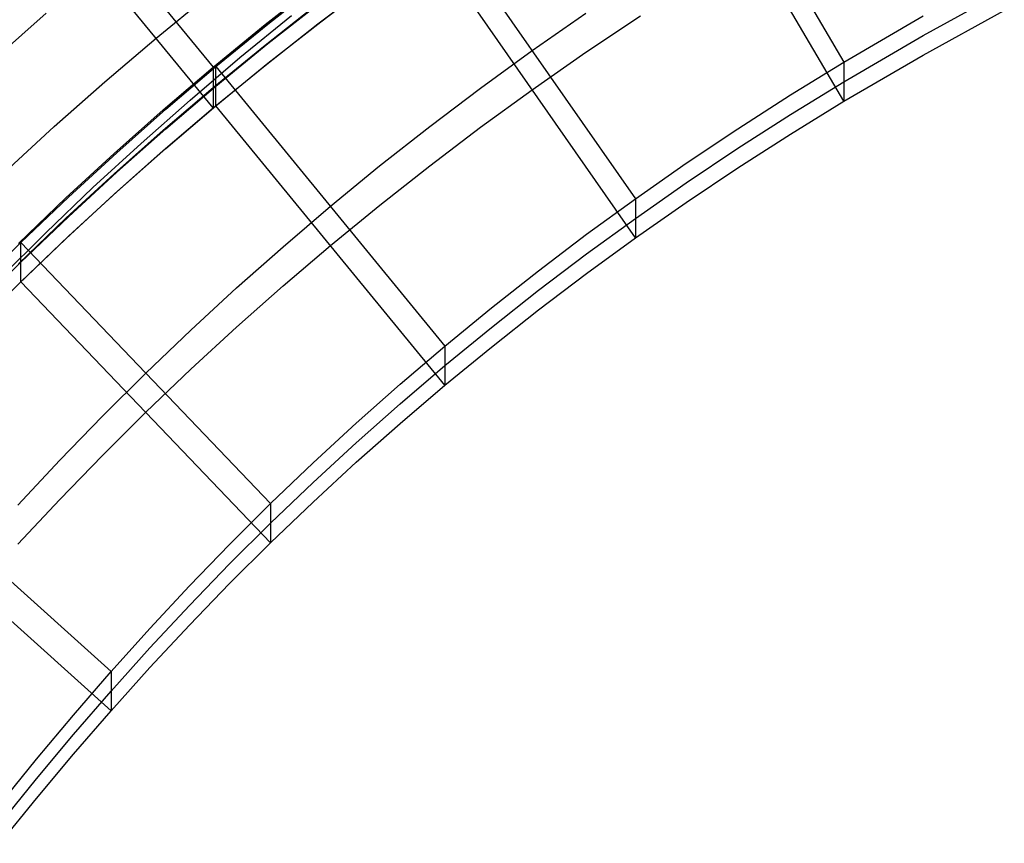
# Model space of a CAD drawing. Extents: x -1634 to -184, y -278 to 263.
# Tile 211 of 242: x -642 to -615, y 119 to 142. Entities that reach past the tile are written whole.
import ezdxf

# ---------------------------------------------------------------- set-up
doc = ezdxf.new("R2010")
doc.units = 0
doc.layers.add('PREDEFINITO', color=7, linetype='CONTINUOUS')

msp = doc.modelspace()

# ---------------------------------------------------------------- linework, layer by layer
at = {"layer": 'PREDEFINITO'}
for p, q in [((-624.486, 148.95, 438.711), (-619.423, 140.329, 438.905)), ((-619.423, 139.246, 390.918), (-624.486, 147.866, 390.723)), ((-630.914, 144.747, 438.806), (-625.196, 136.545, 438.991)), ((-640.048, 144.053, 440.822), (-636.88, 140.187, 440.909)), ((-625.196, 135.462, 391.003), (-630.913, 143.663, 390.818)), ((-636.88, 139.059, 390.922), (-640.048, 142.924, 390.835)), ((-635.367, 141.382, 438.882), (-633.905, 142.532, 438.856)), ((-633.905, 141.447, 390.868), (-632.42, 142.569, 390.843)), ((-635.443, 141.365, 440.883), (-633.982, 142.516, 440.857)), ((-633.983, 141.389, 390.869), (-632.499, 142.512, 390.844)), ((-617.236, 141.063, 414.883), (-614.986, 142.299, 414.855)), ((-638.464, 140.992, 390.878), (-636.989, 142.201, 390.851)), ((-635.367, 140.84, 414.888), (-633.905, 141.989, 414.862)), ((-635.443, 140.801, 415.889), (-633.982, 141.952, 415.863)), ((-617.236, 140.521, 390.889), (-614.986, 141.757, 390.861)), ((-642.937, 140.415, 390.891), (-641.505, 141.683, 390.863)), ((-636.144, 140.452, 440.892), (-634.715, 141.622, 440.866)), ((-635.366, 140.297, 390.894), (-633.905, 141.447, 390.868)), ((-628.055, 140.646, 438.898), (-626.566, 141.685, 438.875)), ((-626.565, 140.601, 390.887), (-625.053, 141.612, 390.864)), ((-619.423, 140.329, 438.905), (-617.236, 141.605, 438.877)), ((-636.88, 140.187, 440.909), (-635.443, 141.365, 440.883)), ((-636.805, 140.205, 438.908), (-635.367, 141.382, 438.882)), ((-635.443, 140.237, 390.895), (-633.983, 141.389, 390.869)), ((-639.884, 139.781, 390.906), (-638.464, 140.992, 390.878)), ((-619.423, 139.787, 414.912), (-617.236, 141.063, 414.883)), ((-636.88, 139.623, 415.915), (-635.443, 140.801, 415.889)), ((-636.805, 139.662, 414.914), (-635.367, 140.84, 414.888)), ((-629.483, 139.608, 438.922), (-628.055, 140.646, 438.898)), ((-637.523, 139.279, 440.918), (-636.144, 140.452, 440.892)), ((-628.055, 139.562, 390.91), (-626.565, 140.601, 390.887)), ((-619.423, 139.246, 390.918), (-617.236, 140.521, 390.889)), ((-638.263, 139.007, 440.936), (-636.88, 140.187, 440.909)), ((-638.189, 139.026, 438.935), (-636.805, 140.205, 438.908)), ((-636.88, 139.059, 390.922), (-635.443, 140.237, 390.895)), ((-636.88, 140.187, 440.909), (-636.88, 139.059, 390.922)), ((-636.805, 139.12, 390.92), (-635.366, 140.297, 390.894)), ((-636.805, 139.12, 390.92), (-636.805, 140.205, 438.908)), ((-636.805, 140.205, 438.908), (-630.468, 132.471, 439.083)), ((-620.903, 139.419, 438.926), (-619.423, 140.329, 438.905)), ((-619.423, 140.329, 438.905), (-619.423, 139.246, 390.918)), ((-641.28, 138.544, 390.933), (-639.884, 139.781, 390.906)), ((-638.263, 138.443, 415.942), (-636.88, 139.623, 415.915)), ((-638.189, 138.484, 414.941), (-636.805, 139.662, 414.914)), ((-630.89, 138.544, 438.946), (-629.483, 139.608, 438.922)), ((-629.483, 138.524, 390.934), (-628.055, 139.562, 390.91)), ((-620.903, 138.877, 414.932), (-619.423, 139.787, 414.912)), ((-638.878, 138.079, 440.945), (-637.523, 139.279, 440.918)), ((-622.358, 138.486, 438.947), (-620.903, 139.419, 438.926)), ((-639.622, 137.801, 440.963), (-638.263, 139.007, 440.936)), ((-639.55, 137.822, 438.962), (-638.189, 139.026, 438.935)), ((-638.263, 137.879, 390.948), (-636.88, 139.059, 390.922)), ((-638.189, 137.942, 390.947), (-636.805, 139.12, 390.92)), ((-630.468, 131.388, 391.095), (-636.805, 139.12, 390.92)), ((-620.903, 138.336, 390.938), (-619.423, 139.246, 390.918)), ((-622.358, 137.944, 414.953), (-620.903, 138.877, 414.932)), ((-642.652, 137.281, 390.962), (-641.28, 138.544, 390.933)), ((-639.623, 137.237, 415.969), (-638.263, 138.443, 415.942)), ((-639.55, 137.28, 414.968), (-638.189, 138.484, 414.941)), ((-632.275, 137.454, 438.97), (-630.89, 138.544, 438.946)), ((-630.89, 137.46, 390.958), (-629.483, 138.524, 390.934)), ((-623.789, 137.528, 438.969), (-622.358, 138.486, 438.947)), ((-622.358, 137.402, 390.959), (-620.903, 138.336, 390.938)), ((-640.21, 136.855, 440.972), (-638.878, 138.079, 440.945)), ((-639.55, 136.738, 390.974), (-638.189, 137.942, 390.947)), ((-623.789, 136.987, 414.975), (-622.358, 137.944, 414.953)), ((-640.959, 136.57, 440.991), (-639.622, 137.801, 440.963)), ((-640.888, 136.592, 438.99), (-639.55, 137.822, 438.962)), ((-639.623, 136.673, 390.976), (-638.263, 137.879, 390.948)), ((-633.637, 136.338, 438.996), (-632.275, 137.454, 438.97)), ((-632.274, 136.37, 390.983), (-630.89, 137.46, 390.958)), ((-625.196, 136.545, 438.991), (-623.789, 137.528, 438.969)), ((-623.789, 136.445, 390.981), (-622.358, 137.402, 390.959)), ((-640.959, 136.006, 415.997), (-639.623, 137.237, 415.969)), ((-640.888, 136.05, 414.996), (-639.55, 137.28, 414.968)), ((-641.518, 135.605, 441), (-640.21, 136.855, 440.972)), ((-625.196, 136.004, 414.997), (-623.789, 136.987, 414.975)), ((-642.272, 135.313, 441.019), (-640.959, 136.57, 440.991)), ((-642.202, 135.337, 439.018), (-640.888, 136.592, 438.99)), ((-640.959, 135.442, 391.004), (-639.623, 136.673, 390.976)), ((-640.887, 135.508, 391.002), (-639.55, 136.738, 390.974)), ((-626.546, 135.564, 439.013), (-625.196, 136.545, 438.991)), ((-625.196, 136.545, 438.991), (-625.196, 135.462, 391.003)), ((-634.948, 135.221, 439.021), (-633.637, 136.338, 438.996)), ((-633.637, 135.254, 391.008), (-632.274, 136.37, 390.983)), ((-625.196, 135.462, 391.003), (-623.789, 136.445, 390.981)), ((-642.272, 134.749, 416.026), (-640.959, 136.006, 415.997)), ((-642.202, 134.794, 415.024), (-640.888, 136.05, 414.996)), ((-626.546, 135.022, 415.019), (-625.196, 136.004, 414.997)), ((-642.784, 134.348, 441.028), (-641.518, 135.605, 441)), ((-642.272, 134.185, 391.032), (-640.959, 135.442, 391.004)), ((-642.202, 134.252, 391.03), (-640.887, 135.508, 391.002)), ((-627.875, 134.557, 439.036), (-626.546, 135.564, 439.013)), ((-626.546, 134.48, 391.025), (-625.196, 135.462, 391.003)), ((-643.472, 134.077, 439.047), (-642.202, 135.337, 439.018)), ((-642.202, 134.252, 391.03), (-642.202, 135.337, 439.018)), ((-642.202, 135.337, 439.018), (-635.291, 128.111, 439.181)), ((-636.236, 134.08, 439.047), (-634.948, 135.221, 439.021)), ((-634.947, 134.137, 391.033), (-633.637, 135.254, 391.008)), ((-627.875, 134.015, 415.042), (-626.546, 135.022, 415.019)), ((-643.471, 133.535, 415.053), (-642.202, 134.794, 415.024)), ((-629.182, 133.526, 439.059), (-627.875, 134.557, 439.036)), ((-627.875, 133.474, 391.048), (-626.546, 134.48, 391.025)), ((-643.471, 132.993, 391.059), (-642.202, 134.252, 391.03)), ((-635.291, 127.028, 391.194), (-642.202, 134.252, 391.03)), ((-637.503, 132.914, 439.073), (-636.236, 134.08, 439.047)), ((-636.236, 132.996, 391.059), (-634.947, 134.137, 391.033)), ((-629.182, 132.985, 415.065), (-627.875, 134.015, 415.042)), ((-630.468, 132.471, 439.083), (-629.182, 133.526, 439.059)), ((-629.182, 132.443, 391.071), (-627.875, 133.474, 391.048)), ((-637.502, 131.83, 391.085), (-636.236, 132.996, 391.059)), ((-630.468, 131.93, 415.089), (-629.182, 132.985, 415.065)), ((-638.747, 131.724, 439.1), (-637.503, 132.914, 439.073)), ((-631.706, 131.416, 439.107), (-630.468, 132.471, 439.083)), ((-630.468, 132.471, 439.083), (-630.468, 131.388, 391.095)), ((-630.468, 131.388, 391.095), (-629.182, 132.443, 391.071)), ((-631.706, 130.874, 415.113), (-630.468, 131.93, 415.089)), ((-639.949, 130.53, 439.127), (-638.747, 131.724, 439.1)), ((-638.746, 130.64, 391.112), (-637.502, 131.83, 391.085)), ((-632.922, 130.337, 439.131), (-631.706, 131.416, 439.107)), ((-631.706, 130.332, 391.119), (-630.468, 131.388, 391.095)), ((-632.922, 129.796, 415.137), (-631.706, 130.874, 415.113)), ((-639.949, 129.446, 391.139), (-638.746, 130.64, 391.112)), ((-641.129, 129.312, 439.154), (-639.949, 130.53, 439.127)), ((-634.117, 129.236, 439.156), (-632.922, 130.337, 439.131)), ((-632.922, 129.254, 391.143), (-631.706, 130.332, 391.119)), ((-647.141, 130.153, 439.135), (-639.709, 123.464, 439.286)), ((-634.117, 128.694, 415.162), (-632.922, 129.796, 415.137)), ((-641.129, 128.228, 391.166), (-639.949, 129.446, 391.139)), ((-642.288, 128.072, 439.182), (-641.129, 129.312, 439.154)), ((-635.291, 128.111, 439.181), (-634.117, 129.236, 439.156)), ((-634.117, 128.152, 391.168), (-632.922, 129.254, 391.143)), ((-639.709, 122.381, 391.298), (-647.14, 129.069, 391.147)), ((-635.291, 127.57, 415.187), (-634.117, 128.694, 415.162)), ((-642.288, 126.988, 391.194), (-641.129, 128.228, 391.166)), ((-636.426, 126.983, 439.207), (-635.291, 128.111, 439.181)), ((-635.291, 127.028, 391.194), (-634.117, 128.152, 391.168)), ((-635.291, 128.111, 439.181), (-635.291, 127.028, 391.194)), ((-636.426, 126.441, 415.213), (-635.291, 127.57, 415.187)), ((-636.426, 125.899, 391.219), (-635.291, 127.028, 391.194)), ((-637.541, 125.832, 439.233), (-636.426, 126.983, 439.207)), ((-637.541, 125.29, 415.239), (-636.426, 126.441, 415.213)), ((-637.541, 124.748, 391.245), (-636.426, 125.899, 391.219)), ((-638.635, 124.659, 439.259), (-637.541, 125.832, 439.233)), ((-638.635, 124.117, 415.265), (-637.541, 125.29, 415.239)), ((-639.709, 123.464, 439.286), (-638.635, 124.659, 439.259)), ((-638.635, 123.576, 391.271), (-637.541, 124.748, 391.245)), ((-639.709, 122.923, 415.292), (-638.635, 124.117, 415.265)), ((-640.75, 122.262, 439.313), (-639.709, 123.464, 439.286)), ((-639.709, 122.381, 391.298), (-638.635, 123.576, 391.271)), ((-639.709, 123.464, 439.286), (-639.709, 122.381, 391.298)), ((-640.75, 121.721, 415.319), (-639.709, 122.923, 415.292)), ((-640.75, 121.179, 391.326), (-639.709, 122.381, 391.298)), ((-641.772, 121.039, 439.341), (-640.75, 122.262, 439.313)), ((-641.772, 120.498, 415.347), (-640.75, 121.721, 415.319)), ((-642.773, 119.795, 439.369), (-641.772, 121.039, 439.341)), ((-641.772, 119.956, 391.353), (-640.75, 121.179, 391.326)), ((-642.773, 119.253, 415.375), (-641.772, 120.498, 415.347)), ((-642.773, 118.712, 391.381), (-641.772, 119.956, 391.353))]:
    msp.add_line(p, q, dxfattribs=at)

doc.saveas('drawing.dxf')
